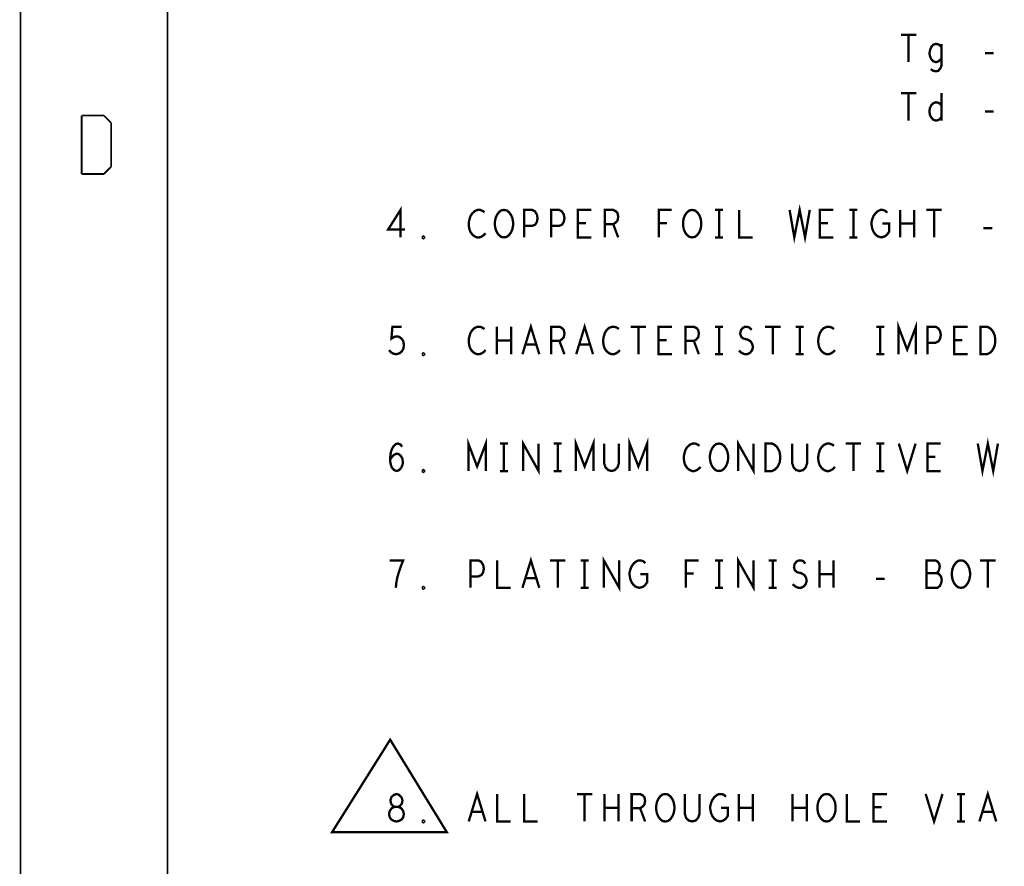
# Model space of a CAD drawing. Extents: x -16.7 to 17.3, y -13.5 to 8.5.
# Tile 9 of 28: x -16.7 to -13.3, y 2.8 to 5.7. Entities that reach past the tile are written whole.
import ezdxf

# ---------------------------------------------------------------- set-up
doc = ezdxf.new("R2010")
doc.units = 0
doc.layers.add('FAB_ART', color=2, linetype='CONTINUOUS')

msp = doc.modelspace()

# ---------------------------------------------------------------- linework, layer by layer
at = {"layer": 'FAB_ART'}
for points, const_width in [([(-16.6865, -13.509), (17.3135, -13.509), (17.3135, 8.491), (-16.6865, 8.491), (-16.6865, -13.509)], 0.006), ([(-16.1835, -13.009), (16.5805, -13.009), (16.5805, 8.058), (-16.1835, 8.058), (-16.1835, -13.009)], 0.006), ([(-13.67345, 5.677), (-13.62055, 5.677)], 0.008), ([(-13.647, 5.677), (-13.647, 5.583)], 0.008), ([(-13.5343, 5.63313), (-13.5389, 5.6394), (-13.5458, 5.6441), (-13.55385, 5.64566), (-13.56305, 5.64253), (-13.5688, 5.63627), (-13.5734, 5.6253), (-13.5757, 5.61433), (-13.57455, 5.60493), (-13.56995, 5.59396), (-13.56305, 5.58613), (-13.55385, 5.583), (-13.54695, 5.58457), (-13.5389, 5.59083), (-13.5343, 5.5971)], 0.008), ([(-13.5711, 5.5595), (-13.56305, 5.55323), (-13.55385, 5.55167), (-13.5458, 5.55323), (-13.5389, 5.56107), (-13.5343, 5.57203), (-13.5343, 5.64566)], 0.008), ([(-13.38595, 5.61433), (-13.35605, 5.61433)], 0.008), ([(-13.67345, 5.477), (-13.62055, 5.477)], 0.008), ([(-13.647, 5.477), (-13.647, 5.383)], 0.008), ([(-13.5343, 5.477), (-13.5343, 5.383)], 0.008), ([(-13.5343, 5.3971), (-13.5389, 5.38927), (-13.5458, 5.38457), (-13.55385, 5.383), (-13.56305, 5.38613), (-13.56995, 5.39396), (-13.57455, 5.40337), (-13.5757, 5.41433), (-13.57455, 5.4253), (-13.56995, 5.4347), (-13.56305, 5.44253), (-13.55385, 5.44566), (-13.5458, 5.4441), (-13.54005, 5.44097), (-13.5343, 5.4347)], 0.008), ([(-16.4775, 5.2), (-16.4775, 5.4)], 0.006), ([(-16.4775, 5.4), (-16.4015, 5.4)], 0.006), ([(-16.4015, 5.4), (-16.3765, 5.375)], 0.006), ([(-13.38595, 5.41433), (-13.35605, 5.41433)], 0.008), ([(-16.3765, 5.375), (-16.3765, 5.225)], 0.006), ([(-16.3765, 5.225), (-16.4015, 5.2)], 0.006), ([(-16.4015, 5.2), (-16.4775, 5.2)], 0.006), ([(-15.3862, 4.983), (-15.3862, 5.077), (-15.42875, 5.00963), (-15.37125, 5.00963)], 0.008), ([(-14.0545, 5.077), (-14.0384, 4.983), (-14.02, 5.077), (-14.0016, 4.983), (-13.9855, 5.077)], 0.008), ([(-15.0987, 5.06917), (-15.1056, 5.07387), (-15.11365, 5.077), (-15.12285, 5.077), (-15.1332, 5.0723), (-15.14125, 5.06447), (-15.147, 5.05507), (-15.1516, 5.0394), (-15.15275, 5.0253), (-15.15045, 5.0112), (-15.147, 5.0018), (-15.1401, 4.9924), (-15.13205, 4.98613), (-15.124, 4.983), (-15.11595, 4.983), (-15.1079, 4.98613), (-15.101, 4.99083), (-15.09525, 4.9971)], 0.008), ([(-15.032, 4.983), (-15.0412, 4.98457), (-15.04925, 4.99083), (-15.05615, 5.00023), (-15.06075, 5.0112), (-15.06305, 5.02373), (-15.06305, 5.03627), (-15.06075, 5.0488), (-15.05615, 5.05977), (-15.04925, 5.06917), (-15.0412, 5.07543), (-15.032, 5.077), (-15.0228, 5.07543), (-15.01475, 5.06917), (-15.00785, 5.05977), (-15.00325, 5.0488), (-15.00095, 5.03627), (-15.00095, 5.02373), (-15.00325, 5.0112), (-15.00785, 5.00023), (-15.01475, 4.99083), (-15.0228, 4.98457), (-15.032, 4.983)], 0.008), ([(-14.963, 4.983), (-14.963, 5.077), (-14.9354, 5.077), (-14.9262, 5.0723), (-14.9193, 5.06133), (-14.917, 5.0488), (-14.9193, 5.03627), (-14.92505, 5.02687), (-14.9354, 5.02216), (-14.963, 5.02216)], 0.008), ([(-14.871, 4.983), (-14.871, 5.077), (-14.8434, 5.077), (-14.8342, 5.0723), (-14.8273, 5.06133), (-14.825, 5.0488), (-14.8273, 5.03627), (-14.83305, 5.02687), (-14.8434, 5.02216), (-14.871, 5.02216)], 0.008), ([(-14.733, 4.983), (-14.779, 4.983), (-14.779, 5.077), (-14.733, 5.077)], 0.008), ([(-14.687, 4.983), (-14.687, 5.077), (-14.65825, 5.077), (-14.64905, 5.0723), (-14.6433, 5.06603), (-14.641, 5.0535), (-14.6433, 5.04097), (-14.6502, 5.03313), (-14.65825, 5.02843), (-14.687, 5.02843)], 0.008), ([(-14.50185, 4.983), (-14.50185, 5.077), (-14.45815, 5.077)], 0.008), ([(-14.388, 4.983), (-14.3972, 4.98457), (-14.40525, 4.99083), (-14.41215, 5.00023), (-14.41675, 5.0112), (-14.41905, 5.02373), (-14.41905, 5.03627), (-14.41675, 5.0488), (-14.41215, 5.05977), (-14.40525, 5.06917), (-14.3972, 5.07543), (-14.388, 5.077), (-14.3788, 5.07543), (-14.37075, 5.06917), (-14.36385, 5.05977), (-14.35925, 5.0488), (-14.35695, 5.03627), (-14.35695, 5.02373), (-14.35925, 5.0112), (-14.36385, 5.00023), (-14.37075, 4.99083), (-14.3788, 4.98457), (-14.388, 4.983)], 0.008), ([(-14.3098, 5.077), (-14.2822, 5.077)], 0.008), ([(-14.296, 5.077), (-14.296, 4.983)], 0.008), ([(-14.227, 5.077), (-14.227, 4.983), (-14.181, 4.983)], 0.008), ([(-13.905, 4.983), (-13.951, 4.983), (-13.951, 5.077), (-13.905, 5.077)], 0.008), ([(-13.8498, 5.077), (-13.8222, 5.077)], 0.008), ([(-13.836, 5.077), (-13.836, 4.983)], 0.008), ([(-13.7371, 5.03), (-13.7141, 5.03), (-13.7141, 5.0018), (-13.721, 4.9924), (-13.72905, 4.98613), (-13.74055, 4.983), (-13.75205, 4.98613), (-13.7601, 4.9924), (-13.767, 5.0018), (-13.7716, 5.01277), (-13.7739, 5.0253), (-13.7739, 5.03627), (-13.7716, 5.04566), (-13.767, 5.05663), (-13.7601, 5.06603), (-13.7532, 5.0723), (-13.744, 5.077), (-13.73595, 5.077), (-13.72675, 5.07387), (-13.71985, 5.0676)], 0.008), ([(-13.67615, 4.983), (-13.67615, 5.077)], 0.008), ([(-13.62785, 5.077), (-13.62785, 4.983)], 0.008), ([(-13.58645, 5.077), (-13.53355, 5.077)], 0.008), ([(-13.56, 5.077), (-13.56, 4.983)], 0.008), ([(-14.7514, 5.03157), (-14.779, 5.03157)], 0.008), ([(-14.65825, 5.02843), (-14.641, 4.983)], 0.008), ([(-14.47425, 5.03157), (-14.50185, 5.03157)], 0.008), ([(-13.9234, 5.03157), (-13.951, 5.03157)], 0.008), ([(-13.62785, 5.03), (-13.67615, 5.03)], 0.008), ([(-15.308, 4.97987), (-15.3103, 4.98143), (-15.3103, 4.98457), (-15.308, 4.98613), (-15.3057, 4.98457), (-15.3057, 4.98143), (-15.308, 4.97987)], 0.008), ([(-13.39095, 5.01433), (-13.36105, 5.01433)], 0.008), ([(-14.3098, 4.983), (-14.2822, 4.983)], 0.008), ([(-13.8498, 4.983), (-13.8222, 4.983)], 0.008), ([(-14.96875, 4.583), (-14.94, 4.677), (-14.91125, 4.583)], 0.008), ([(-14.78475, 4.583), (-14.756, 4.677), (-14.72725, 4.583)], 0.008), ([(-13.6819, 4.583), (-13.6819, 4.677), (-13.652, 4.59867), (-13.6221, 4.677), (-13.6221, 4.583)], 0.008), ([(-15.4253, 4.5971), (-15.4184, 4.58927), (-15.41035, 4.58457), (-15.4, 4.583), (-15.38965, 4.58613), (-15.3816, 4.5924), (-15.37585, 4.60337), (-15.3747, 4.6159), (-15.377, 4.62843), (-15.38275, 4.63627), (-15.3908, 4.64253), (-15.39885, 4.6441), (-15.4069, 4.64253), (-15.41725, 4.63627), (-15.4138, 4.677), (-15.38275, 4.677)], 0.008), ([(-15.0987, 4.66917), (-15.1056, 4.67387), (-15.11365, 4.677), (-15.12285, 4.677), (-15.1332, 4.6723), (-15.14125, 4.66447), (-15.147, 4.65507), (-15.1516, 4.6394), (-15.15275, 4.6253), (-15.15045, 4.6112), (-15.147, 4.6018), (-15.1401, 4.5924), (-15.13205, 4.58613), (-15.124, 4.583), (-15.11595, 4.583), (-15.1079, 4.58613), (-15.101, 4.59083), (-15.09525, 4.5971)], 0.008), ([(-15.05615, 4.583), (-15.05615, 4.677)], 0.008), ([(-15.00785, 4.677), (-15.00785, 4.583)], 0.008), ([(-14.871, 4.583), (-14.871, 4.677), (-14.84225, 4.677), (-14.83305, 4.6723), (-14.8273, 4.66603), (-14.825, 4.6535), (-14.8273, 4.64097), (-14.8342, 4.63313), (-14.84225, 4.62843), (-14.871, 4.62843)], 0.008), ([(-14.6387, 4.66917), (-14.6456, 4.67387), (-14.65365, 4.677), (-14.66285, 4.677), (-14.6732, 4.6723), (-14.68125, 4.66447), (-14.687, 4.65507), (-14.6916, 4.6394), (-14.69275, 4.6253), (-14.69045, 4.6112), (-14.687, 4.6018), (-14.6801, 4.5924), (-14.67205, 4.58613), (-14.664, 4.583), (-14.65595, 4.583), (-14.6479, 4.58613), (-14.641, 4.59083), (-14.63525, 4.5971)], 0.008), ([(-14.59845, 4.677), (-14.54555, 4.677)], 0.008), ([(-14.572, 4.677), (-14.572, 4.583)], 0.008), ([(-14.457, 4.583), (-14.503, 4.583), (-14.503, 4.677), (-14.457, 4.677)], 0.008), ([(-14.411, 4.583), (-14.411, 4.677), (-14.38225, 4.677), (-14.37305, 4.6723), (-14.3673, 4.66603), (-14.365, 4.6535), (-14.3673, 4.64097), (-14.3742, 4.63313), (-14.38225, 4.62843), (-14.411, 4.62843)], 0.008), ([(-14.3098, 4.677), (-14.2822, 4.677)], 0.008), ([(-14.296, 4.677), (-14.296, 4.583)], 0.008), ([(-14.22815, 4.59553), (-14.21895, 4.5877), (-14.2086, 4.583), (-14.1994, 4.583), (-14.1902, 4.5877), (-14.1833, 4.59553), (-14.17985, 4.6065), (-14.18215, 4.61747), (-14.1879, 4.62687), (-14.19825, 4.63313), (-14.21205, 4.63627), (-14.2201, 4.64253), (-14.22355, 4.6535), (-14.22125, 4.66447), (-14.2155, 4.6723), (-14.20745, 4.677), (-14.1994, 4.677), (-14.19135, 4.67387), (-14.18445, 4.66603)], 0.008), ([(-14.13845, 4.677), (-14.08555, 4.677)], 0.008), ([(-14.112, 4.677), (-14.112, 4.583)], 0.008), ([(-14.0338, 4.677), (-14.0062, 4.677)], 0.008), ([(-14.02, 4.677), (-14.02, 4.583)], 0.008), ([(-13.9027, 4.66917), (-13.9096, 4.67387), (-13.91765, 4.677), (-13.92685, 4.677), (-13.9372, 4.6723), (-13.94525, 4.66447), (-13.951, 4.65507), (-13.9556, 4.6394), (-13.95675, 4.6253), (-13.95445, 4.6112), (-13.951, 4.6018), (-13.9441, 4.5924), (-13.93605, 4.58613), (-13.928, 4.583), (-13.91995, 4.583), (-13.9119, 4.58613), (-13.905, 4.59083), (-13.89925, 4.5971)], 0.008), ([(-13.7578, 4.677), (-13.7302, 4.677)], 0.008), ([(-13.744, 4.677), (-13.744, 4.583)], 0.008), ([(-13.583, 4.583), (-13.583, 4.677), (-13.5554, 4.677), (-13.5462, 4.6723), (-13.5393, 4.66133), (-13.537, 4.6488), (-13.5393, 4.63627), (-13.54505, 4.62687), (-13.5554, 4.62216), (-13.583, 4.62216)], 0.008), ([(-13.445, 4.583), (-13.491, 4.583), (-13.491, 4.677), (-13.445, 4.677)], 0.008), ([(-13.4013, 4.583), (-13.4013, 4.677), (-13.3783, 4.677), (-13.3691, 4.6723), (-13.3622, 4.66603), (-13.35645, 4.65663), (-13.35185, 4.64566), (-13.3507, 4.63), (-13.35185, 4.61433), (-13.35645, 4.60337), (-13.3622, 4.59396), (-13.3691, 4.5877), (-13.3783, 4.583), (-13.4013, 4.583)], 0.008), ([(-15.00785, 4.63), (-15.05615, 4.63)], 0.008), ([(-14.9216, 4.6159), (-14.9584, 4.6159)], 0.008), ([(-14.84225, 4.62843), (-14.825, 4.583)], 0.008), ([(-14.7376, 4.6159), (-14.7744, 4.6159)], 0.008), ([(-14.4754, 4.63157), (-14.503, 4.63157)], 0.008), ([(-14.38225, 4.62843), (-14.365, 4.583)], 0.008), ([(-13.4634, 4.63157), (-13.491, 4.63157)], 0.008), ([(-15.308, 4.57987), (-15.3103, 4.58143), (-15.3103, 4.58457), (-15.308, 4.58613), (-15.3057, 4.58457), (-15.3057, 4.58143), (-15.308, 4.57987)], 0.008), ([(-14.3098, 4.583), (-14.2822, 4.583)], 0.008), ([(-14.0338, 4.583), (-14.0062, 4.583)], 0.008), ([(-13.7578, 4.583), (-13.7302, 4.583)], 0.008), ([(-15.42185, 4.22216), (-15.4138, 4.23313), (-15.4069, 4.2394), (-15.3977, 4.24253), (-15.38965, 4.2394), (-15.3839, 4.23313), (-15.3793, 4.22373), (-15.37815, 4.21277), (-15.3793, 4.20337), (-15.3839, 4.19396), (-15.3908, 4.18613), (-15.39885, 4.183), (-15.40805, 4.18613), (-15.4161, 4.19553), (-15.4207, 4.20963), (-15.42185, 4.2253), (-15.41955, 4.24566), (-15.4161, 4.25663), (-15.41035, 4.2676), (-15.4023, 4.27543), (-15.39425, 4.277), (-15.3862, 4.27387), (-15.38045, 4.26603)], 0.008), ([(-15.1539, 4.183), (-15.1539, 4.277), (-15.124, 4.19867), (-15.0941, 4.277), (-15.0941, 4.183)], 0.008), ([(-15.0458, 4.277), (-15.0182, 4.277)], 0.008), ([(-15.032, 4.277), (-15.032, 4.183)], 0.008), ([(-14.96645, 4.183), (-14.96645, 4.277), (-14.91355, 4.183), (-14.91355, 4.277)], 0.008), ([(-14.8618, 4.277), (-14.8342, 4.277)], 0.008), ([(-14.848, 4.277), (-14.848, 4.183)], 0.008), ([(-14.7859, 4.183), (-14.7859, 4.277), (-14.756, 4.19867), (-14.7261, 4.277), (-14.7261, 4.183)], 0.008), ([(-14.6893, 4.277), (-14.6893, 4.20963), (-14.6847, 4.19553), (-14.6755, 4.18613), (-14.664, 4.183), (-14.6525, 4.18613), (-14.6433, 4.19553), (-14.6387, 4.20963), (-14.6387, 4.277)], 0.008), ([(-14.6019, 4.183), (-14.6019, 4.277), (-14.572, 4.19867), (-14.5421, 4.277), (-14.5421, 4.183)], 0.008), ([(-14.3627, 4.26917), (-14.3696, 4.27387), (-14.37765, 4.277), (-14.38685, 4.277), (-14.3972, 4.2723), (-14.40525, 4.26447), (-14.411, 4.25507), (-14.4156, 4.2394), (-14.41675, 4.2253), (-14.41445, 4.2112), (-14.411, 4.2018), (-14.4041, 4.1924), (-14.39605, 4.18613), (-14.388, 4.183), (-14.37995, 4.183), (-14.3719, 4.18613), (-14.365, 4.19083), (-14.35925, 4.1971)], 0.008), ([(-14.296, 4.183), (-14.3052, 4.18457), (-14.31325, 4.19083), (-14.32015, 4.20023), (-14.32475, 4.2112), (-14.32705, 4.22373), (-14.32705, 4.23627), (-14.32475, 4.2488), (-14.32015, 4.25977), (-14.31325, 4.26917), (-14.3052, 4.27543), (-14.296, 4.277), (-14.2868, 4.27543), (-14.27875, 4.26917), (-14.27185, 4.25977), (-14.26725, 4.2488), (-14.26495, 4.23627), (-14.26495, 4.22373), (-14.26725, 4.2112), (-14.27185, 4.20023), (-14.27875, 4.19083), (-14.2868, 4.18457), (-14.296, 4.183)], 0.008), ([(-14.23045, 4.183), (-14.23045, 4.277), (-14.17755, 4.183), (-14.17755, 4.277)], 0.008), ([(-14.1373, 4.183), (-14.1373, 4.277), (-14.1143, 4.277), (-14.1051, 4.2723), (-14.0982, 4.26603), (-14.09245, 4.25663), (-14.08785, 4.24566), (-14.0867, 4.23), (-14.08785, 4.21433), (-14.09245, 4.20337), (-14.0982, 4.19396), (-14.1051, 4.1877), (-14.1143, 4.183), (-14.1373, 4.183)], 0.008), ([(-14.0453, 4.277), (-14.0453, 4.20963), (-14.0407, 4.19553), (-14.0315, 4.18613), (-14.02, 4.183), (-14.0085, 4.18613), (-13.9993, 4.19553), (-13.9947, 4.20963), (-13.9947, 4.277)], 0.008), ([(-13.9027, 4.26917), (-13.9096, 4.27387), (-13.91765, 4.277), (-13.92685, 4.277), (-13.9372, 4.2723), (-13.94525, 4.26447), (-13.951, 4.25507), (-13.9556, 4.2394), (-13.95675, 4.2253), (-13.95445, 4.2112), (-13.951, 4.2018), (-13.9441, 4.1924), (-13.93605, 4.18613), (-13.928, 4.183), (-13.91995, 4.183), (-13.9119, 4.18613), (-13.905, 4.19083), (-13.89925, 4.1971)], 0.008), ([(-13.86245, 4.277), (-13.80955, 4.277)], 0.008), ([(-13.836, 4.277), (-13.836, 4.183)], 0.008), ([(-13.7578, 4.277), (-13.7302, 4.277)], 0.008), ([(-13.744, 4.277), (-13.744, 4.183)], 0.008), ([(-13.68075, 4.277), (-13.652, 4.183), (-13.62325, 4.277)], 0.008), ([(-13.537, 4.183), (-13.583, 4.183), (-13.583, 4.277), (-13.537, 4.277)], 0.008), ([(-13.4105, 4.277), (-13.3944, 4.183), (-13.376, 4.277), (-13.3576, 4.183), (-13.3415, 4.277)], 0.008), ([(-13.5554, 4.23157), (-13.583, 4.23157)], 0.008), ([(-15.308, 4.17987), (-15.3103, 4.18143), (-15.3103, 4.18457), (-15.308, 4.18613), (-15.3057, 4.18457), (-15.3057, 4.18143), (-15.308, 4.17987)], 0.008), ([(-15.0458, 4.183), (-15.0182, 4.183)], 0.008), ([(-14.8618, 4.183), (-14.8342, 4.183)], 0.008), ([(-13.7578, 4.183), (-13.7302, 4.183)], 0.008), ([(-15.4023, 3.783), (-15.4, 3.80337), (-15.39655, 3.8206), (-15.39195, 3.83627), (-15.3862, 3.8535), (-15.377, 3.877), (-15.423, 3.877)], 0.008), ([(-15.147, 3.783), (-15.147, 3.877), (-15.1194, 3.877), (-15.1102, 3.8723), (-15.1033, 3.86133), (-15.101, 3.8488), (-15.1033, 3.83627), (-15.10905, 3.82687), (-15.1194, 3.82216), (-15.147, 3.82216)], 0.008), ([(-15.055, 3.877), (-15.055, 3.783), (-15.009, 3.783)], 0.008), ([(-14.96875, 3.783), (-14.94, 3.877), (-14.91125, 3.783)], 0.008), ([(-14.87445, 3.877), (-14.82155, 3.877)], 0.008), ([(-14.848, 3.877), (-14.848, 3.783)], 0.008), ([(-14.7698, 3.877), (-14.7422, 3.877)], 0.008), ([(-14.756, 3.877), (-14.756, 3.783)], 0.008), ([(-14.69045, 3.783), (-14.69045, 3.877), (-14.63755, 3.783), (-14.63755, 3.877)], 0.008), ([(-14.5651, 3.83), (-14.5421, 3.83), (-14.5421, 3.8018), (-14.549, 3.7924), (-14.55705, 3.78613), (-14.56855, 3.783), (-14.58005, 3.78613), (-14.5881, 3.7924), (-14.595, 3.8018), (-14.5996, 3.81277), (-14.6019, 3.8253), (-14.6019, 3.83627), (-14.5996, 3.84566), (-14.595, 3.85663), (-14.5881, 3.86603), (-14.5812, 3.8723), (-14.572, 3.877), (-14.56395, 3.877), (-14.55475, 3.87387), (-14.54785, 3.8676)], 0.008), ([(-14.40985, 3.783), (-14.40985, 3.877), (-14.36615, 3.877)], 0.008), ([(-14.3098, 3.877), (-14.2822, 3.877)], 0.008), ([(-14.296, 3.877), (-14.296, 3.783)], 0.008), ([(-14.23045, 3.783), (-14.23045, 3.877), (-14.17755, 3.783), (-14.17755, 3.877)], 0.008), ([(-14.1258, 3.877), (-14.0982, 3.877)], 0.008), ([(-14.112, 3.877), (-14.112, 3.783)], 0.008), ([(-14.04415, 3.79553), (-14.03495, 3.7877), (-14.0246, 3.783), (-14.0154, 3.783), (-14.0062, 3.7877), (-13.9993, 3.79553), (-13.99585, 3.8065), (-13.99815, 3.81747), (-14.0039, 3.82687), (-14.01425, 3.83313), (-14.02805, 3.83627), (-14.0361, 3.84253), (-14.03955, 3.8535), (-14.03725, 3.86447), (-14.0315, 3.8723), (-14.02345, 3.877), (-14.0154, 3.877), (-14.00735, 3.87387), (-14.00045, 3.86603)], 0.008), ([(-13.95215, 3.783), (-13.95215, 3.877)], 0.008), ([(-13.90385, 3.877), (-13.90385, 3.783)], 0.008), ([(-13.5508, 3.83313), (-13.5462, 3.83783), (-13.54275, 3.84566), (-13.54045, 3.85663), (-13.54275, 3.86603), (-13.54735, 3.8723), (-13.5554, 3.877), (-13.58645, 3.877), (-13.58645, 3.783), (-13.5485, 3.783), (-13.54045, 3.78927), (-13.53585, 3.79867), (-13.53355, 3.80963), (-13.53585, 3.8206), (-13.54275, 3.83), (-13.5508, 3.83313), (-13.58645, 3.83313)], 0.008), ([(-13.468, 3.783), (-13.4772, 3.78457), (-13.48525, 3.79083), (-13.49215, 3.80023), (-13.49675, 3.8112), (-13.49905, 3.82373), (-13.49905, 3.83627), (-13.49675, 3.8488), (-13.49215, 3.85977), (-13.48525, 3.86917), (-13.4772, 3.87543), (-13.468, 3.877), (-13.4588, 3.87543), (-13.45075, 3.86917), (-13.44385, 3.85977), (-13.43925, 3.8488), (-13.43695, 3.83627), (-13.43695, 3.82373), (-13.43925, 3.8112), (-13.44385, 3.80023), (-13.45075, 3.79083), (-13.4588, 3.78457), (-13.468, 3.783)], 0.008), ([(-13.40245, 3.877), (-13.34955, 3.877)], 0.008), ([(-13.376, 3.877), (-13.376, 3.783)], 0.008), ([(-14.9216, 3.8159), (-14.9584, 3.8159)], 0.008), ([(-14.38225, 3.83157), (-14.40985, 3.83157)], 0.008), ([(-13.90385, 3.83), (-13.95215, 3.83)], 0.008), ([(-13.75895, 3.81433), (-13.72905, 3.81433)], 0.008), ([(-15.308, 3.77987), (-15.3103, 3.78143), (-15.3103, 3.78457), (-15.308, 3.78613), (-15.3057, 3.78457), (-15.3057, 3.78143), (-15.308, 3.77987)], 0.008), ([(-14.7698, 3.783), (-14.7422, 3.783)], 0.008), ([(-14.3098, 3.783), (-14.2822, 3.783)], 0.008), ([(-14.1258, 3.783), (-14.0982, 3.783)], 0.008), ([(-15.4215, 3.263), (-15.6205, 2.946), (-15.2275, 2.946), (-15.4215, 3.263)], 0.008), ([(-15.4215, 3.263), (-15.6205, 2.946), (-15.2275, 2.946), (-15.4215, 3.263)], 0.008), ([(-15.4, 2.983), (-15.39195, 2.98457), (-15.38275, 2.98927), (-15.377, 2.9971), (-15.3747, 3.00807), (-15.377, 3.01903), (-15.3839, 3.02843), (-15.39425, 3.03313), (-15.40575, 3.03313), (-15.41265, 3.03627), (-15.4184, 3.0441), (-15.4207, 3.05507), (-15.41725, 3.06603), (-15.4092, 3.07387), (-15.4, 3.077), (-15.3908, 3.07387), (-15.38275, 3.06603), (-15.3793, 3.05507), (-15.3816, 3.0441), (-15.38735, 3.03627), (-15.39425, 3.03313), (-15.40575, 3.03313), (-15.4161, 3.02843), (-15.423, 3.01903), (-15.4253, 3.00807), (-15.423, 2.9971), (-15.41725, 2.98927), (-15.40805, 2.98457), (-15.4, 2.983)], 0.008), ([(-15.15275, 2.983), (-15.124, 3.077), (-15.09525, 2.983)], 0.008), ([(-15.055, 3.077), (-15.055, 2.983), (-15.009, 2.983)], 0.008), ([(-14.963, 3.077), (-14.963, 2.983), (-14.917, 2.983)], 0.008), ([(-14.78245, 3.077), (-14.72955, 3.077)], 0.008), ([(-14.756, 3.077), (-14.756, 2.983)], 0.008), ([(-14.68815, 2.983), (-14.68815, 3.077)], 0.008), ([(-14.63985, 3.077), (-14.63985, 2.983)], 0.008), ([(-14.595, 2.983), (-14.595, 3.077), (-14.56625, 3.077), (-14.55705, 3.0723), (-14.5513, 3.06603), (-14.549, 3.0535), (-14.5513, 3.04097), (-14.5582, 3.03313), (-14.56625, 3.02843), (-14.595, 3.02843)], 0.008), ([(-14.48, 2.983), (-14.4892, 2.98457), (-14.49725, 2.99083), (-14.50415, 3.00023), (-14.50875, 3.0112), (-14.51105, 3.02373), (-14.51105, 3.03627), (-14.50875, 3.0488), (-14.50415, 3.05977), (-14.49725, 3.06917), (-14.4892, 3.07543), (-14.48, 3.077), (-14.4708, 3.07543), (-14.46275, 3.06917), (-14.45585, 3.05977), (-14.45125, 3.0488), (-14.44895, 3.03627), (-14.44895, 3.02373), (-14.45125, 3.0112), (-14.45585, 3.00023), (-14.46275, 2.99083), (-14.4708, 2.98457), (-14.48, 2.983)], 0.008), ([(-14.4133, 3.077), (-14.4133, 3.00963), (-14.4087, 2.99553), (-14.3995, 2.98613), (-14.388, 2.983), (-14.3765, 2.98613), (-14.3673, 2.99553), (-14.3627, 3.00963), (-14.3627, 3.077)], 0.008), ([(-14.2891, 3.03), (-14.2661, 3.03), (-14.2661, 3.0018), (-14.273, 2.9924), (-14.28105, 2.98613), (-14.29255, 2.983), (-14.30405, 2.98613), (-14.3121, 2.9924), (-14.319, 3.0018), (-14.3236, 3.01277), (-14.3259, 3.0253), (-14.3259, 3.03627), (-14.3236, 3.04566), (-14.319, 3.05663), (-14.3121, 3.06603), (-14.3052, 3.0723), (-14.296, 3.077), (-14.28795, 3.077), (-14.27875, 3.07387), (-14.27185, 3.0676)], 0.008), ([(-14.22815, 2.983), (-14.22815, 3.077)], 0.008), ([(-14.17985, 3.077), (-14.17985, 2.983)], 0.008), ([(-14.04415, 2.983), (-14.04415, 3.077)], 0.008), ([(-13.99585, 3.077), (-13.99585, 2.983)], 0.008), ([(-13.928, 2.983), (-13.9372, 2.98457), (-13.94525, 2.99083), (-13.95215, 3.00023), (-13.95675, 3.0112), (-13.95905, 3.02373), (-13.95905, 3.03627), (-13.95675, 3.0488), (-13.95215, 3.05977), (-13.94525, 3.06917), (-13.9372, 3.07543), (-13.928, 3.077), (-13.9188, 3.07543), (-13.91075, 3.06917), (-13.90385, 3.05977), (-13.89925, 3.0488), (-13.89695, 3.03627), (-13.89695, 3.02373), (-13.89925, 3.0112), (-13.90385, 3.00023), (-13.91075, 2.99083), (-13.9188, 2.98457), (-13.928, 2.983)], 0.008), ([(-13.859, 3.077), (-13.859, 2.983), (-13.813, 2.983)], 0.008), ([(-13.721, 2.983), (-13.767, 2.983), (-13.767, 3.077), (-13.721, 3.077)], 0.008), ([(-13.58875, 3.077), (-13.56, 2.983), (-13.53125, 3.077)], 0.008), ([(-13.4818, 3.077), (-13.4542, 3.077)], 0.008), ([(-13.468, 3.077), (-13.468, 2.983)], 0.008), ([(-13.40475, 2.983), (-13.376, 3.077), (-13.34725, 2.983)], 0.008), ([(-14.63985, 3.03), (-14.68815, 3.03)], 0.008), ([(-14.17985, 3.03), (-14.22815, 3.03)], 0.008), ([(-13.99585, 3.03), (-14.04415, 3.03)], 0.008), ([(-13.7394, 3.03157), (-13.767, 3.03157)], 0.008), ([(-15.1056, 3.0159), (-15.1424, 3.0159)], 0.008), ([(-14.56625, 3.02843), (-14.549, 2.983)], 0.008), ([(-13.3576, 3.0159), (-13.3944, 3.0159)], 0.008), ([(-15.308, 2.97987), (-15.3103, 2.98143), (-15.3103, 2.98457), (-15.308, 2.98613), (-15.3057, 2.98457), (-15.3057, 2.98143), (-15.308, 2.97987)], 0.008), ([(-13.4818, 2.983), (-13.4542, 2.983)], 0.008)]:
    msp.add_lwpolyline(points, dxfattribs=dict(at, const_width=const_width))

doc.saveas('drawing.dxf')
